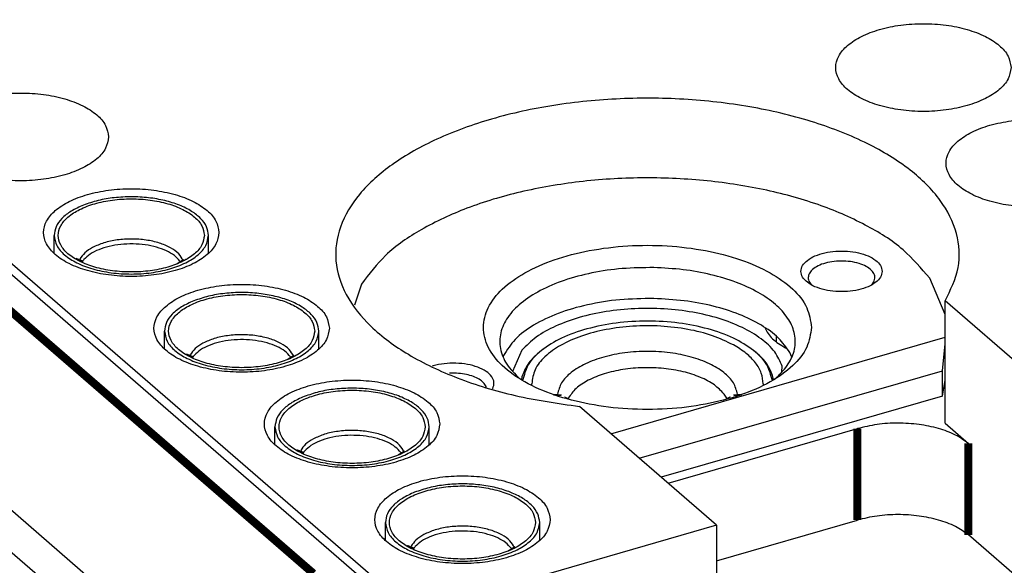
# Model space of a CAD drawing. Header units: inches. Extents: x -28 to 813, y -36 to 558.
# Tile 76 of 93: x 597 to 627, y 395 to 411. Entities that reach past the tile are written whole.
import ezdxf

# ---------------------------------------------------------------- set-up
doc = ezdxf.new("R2010")
doc.units = ezdxf.units.IN

# ---------------------------------------------------------------- blocks, each defined once
blk = doc.blocks.new('19S222-270_01__64', base_point=(604.456, 397.649))
at = {"color": 7, "linetype": 'Continuous'}
for p, q in [((604.456, 398.284), (604.456, 398.837)), ((609.206, 398.282), (609.206, 398.837))]:
    blk.add_line(p, q, dxfattribs=at)
at = {"color": 3, "linetype": 'Continuous', "const_width": 0.25}
for points in [[(605.226, 398.051), (605.247, 398.104)], [(605.32, 398.027), (605.311, 398.012)], [(608.351, 398.011), (608.329, 398.046)], [(608.433, 398.059), (608.436, 398.05)]]:
    blk.add_lwpolyline(points, dxfattribs=at)
at = {"color": 7, "linetype": 'Continuous'}
for points, knots in [([(609.081, 398.837), (609.063, 398.938), (609.026, 399.157), (608.768, 399.43), (608.408, 399.657), (607.941, 399.83), (607.405, 399.938), (606.831, 399.974), (606.256, 399.938), (605.72, 399.83), (605.255, 399.657), (604.89, 399.43), (604.644, 399.157), (604.551, 398.837), (604.644, 398.517), (604.89, 398.243), (605.255, 398.017), (605.72, 397.844), (606.256, 397.736), (606.831, 397.699), (607.405, 397.736), (607.941, 397.844), (608.408, 398.017), (608.768, 398.243), (609.026, 398.517), (609.063, 398.736), (609.081, 398.837)], [0, 0, 0, 0, 0.301096, 0.653435, 1.080215, 1.579325, 2.133498, 2.717101, 3.300704, 3.854877, 4.353986, 4.780766, 5.133106, 5.434202, 5.735297, 6.087637, 6.514417, 7.013526, 7.567699, 8.151302, 8.734905, 9.289079, 9.788188, 10.214968, 10.567307, 10.868403, 10.868403, 10.868403, 10.868403]), ([(609.206, 398.837), (609.193, 398.928), (609.165, 399.121), (608.967, 399.376), (608.68, 399.598), (608.302, 399.781), (607.855, 399.919), (607.358, 400.005), (606.836, 400.034), (606.314, 400.005), (605.815, 399.925), (605.505, 399.819), (605.356, 399.768)], [0, 0, 0, 0, 0.270437, 0.576204, 0.93702, 1.356514, 1.827484, 2.336061, 2.864468, 3.393091, 3.902298, 4.374251, 4.374251, 4.374251, 4.374251]), ([(605.356, 399.768), (605.227, 399.711), (604.986, 399.604), (604.697, 399.378), (604.496, 399.122), (604.469, 398.928), (604.456, 398.837)], [0, 0, 0, 0, 0.422841, 0.786416, 1.094233, 1.366186, 1.366186, 1.366186, 1.366186]), ([(604.456, 398.837), (604.474, 398.731), (604.513, 398.5), (604.785, 398.21), (605.166, 397.971), (605.658, 397.789), (606.224, 397.675), (606.831, 397.636), (607.437, 397.675), (608.003, 397.789), (608.495, 397.971), (608.876, 398.21), (609.148, 398.5), (609.187, 398.731), (609.206, 398.837)], [0, 0, 0, 0, 0.317823, 0.689737, 1.140227, 1.667065, 2.252026, 2.868051, 3.484077, 4.069037, 4.595875, 5.046365, 5.418279, 5.736102, 5.736102, 5.736102, 5.736102])]:
    blk.add_open_spline(points, degree=3, knots=knots, dxfattribs=at)
at = {"color": 3, "linetype": 'Continuous'}
for points, knots in [([(608.433, 398.059), (608.391, 398.134), (608.296, 398.301), (608.025, 398.477), (607.684, 398.617), (607.279, 398.704), (606.842, 398.736), (606.405, 398.706), (605.995, 398.626), (605.752, 398.517), (605.638, 398.466)], [0, 0, 0, 0, 0.255705, 0.568883, 0.941684, 1.361133, 1.806082, 2.251685, 2.673003, 3.048603, 3.048603, 3.048603, 3.048603]), ([(605.638, 398.466), (605.552, 398.416), (605.394, 398.324), (605.293, 398.173), (605.247, 398.104)], [0, 0, 0, 0, 0.2943509, 0.5383378, 0.5383378, 0.5383378, 0.5383378]), ([(608.329, 398.046), (608.276, 398.106), (608.159, 398.236), (607.906, 398.374), (607.603, 398.484), (607.255, 398.554), (606.885, 398.582), (606.512, 398.566), (606.156, 398.508), (605.838, 398.409), (605.568, 398.281), (605.434, 398.155), (605.373, 398.097)], [0, 0, 0, 0, 0.239221, 0.523171, 0.848894, 1.206553, 1.582328, 1.960452, 2.324919, 2.661155, 2.95792, 3.209877, 3.209877, 3.209877, 3.209877]), ([(605.373, 398.097), (605.363, 398.086), (605.344, 398.063), (605.328, 398.039), (605.32, 398.027)], [0, 0, 0, 0, 0.04453969, 0.08759605, 0.08759605, 0.08759605, 0.08759605])]:
    blk.add_open_spline(points, degree=3, knots=knots, dxfattribs=at)
blk = doc.blocks.new('19S222-270__65', base_point=(604.456, 397.649))
blk.add_blockref('19S222-270_01__64', (604.456, 397.649))
blk = doc.blocks.new('rf_cable_3__66', base_point=(604.456, 397.649))
blk.add_blockref('19S222-270__65', (604.456, 397.649))
blk = doc.blocks.new('19S222-270_01__67', base_point=(597.656, 403.538))
at = {"color": 7, "linetype": 'Continuous'}
for p, q in [((597.656, 404.173), (597.656, 404.726)), ((602.406, 404.17), (602.406, 404.726))]:
    blk.add_line(p, q, dxfattribs=at)
at = {"color": 3, "linetype": 'Continuous', "const_width": 0.25}
for points in [[(598.426, 403.94), (598.447, 403.993)], [(598.52, 403.916), (598.511, 403.9)], [(601.551, 403.9), (601.529, 403.935)], [(601.633, 403.948), (601.636, 403.939)]]:
    blk.add_lwpolyline(points, dxfattribs=at)
at = {"color": 7, "linetype": 'Continuous'}
for points, knots in [([(598.556, 405.657), (598.427, 405.6), (598.186, 405.493), (597.897, 405.267), (597.696, 405.011), (597.669, 404.817), (597.656, 404.726)], [0, 0, 0, 0, 0.42284, 0.786415, 1.094231, 1.366183, 1.366183, 1.366183, 1.366183]), ([(602.281, 404.726), (602.263, 404.827), (602.226, 405.046), (601.968, 405.319), (601.608, 405.546), (601.141, 405.719), (600.605, 405.827), (600.031, 405.863), (599.456, 405.827), (598.92, 405.719), (598.455, 405.546), (598.09, 405.319), (597.844, 405.046), (597.751, 404.726), (597.844, 404.406), (598.09, 404.132), (598.455, 403.906), (598.92, 403.733), (599.456, 403.625), (600.031, 403.588), (600.605, 403.625), (601.141, 403.733), (601.608, 403.906), (601.968, 404.132), (602.226, 404.406), (602.263, 404.625), (602.281, 404.726)], [0, 0, 0, 0, 0.301096, 0.653435, 1.080215, 1.579325, 2.133498, 2.717101, 3.300704, 3.854877, 4.353986, 4.780766, 5.133106, 5.434202, 5.735297, 6.087637, 6.514417, 7.013526, 7.567699, 8.151302, 8.734905, 9.289079, 9.788188, 10.214968, 10.567307, 10.868403, 10.868403, 10.868403, 10.868403]), ([(602.406, 404.726), (602.393, 404.817), (602.365, 405.01), (602.167, 405.265), (601.88, 405.487), (601.502, 405.67), (601.055, 405.808), (600.558, 405.894), (600.036, 405.923), (599.514, 405.894), (599.015, 405.814), (598.705, 405.708), (598.556, 405.657)], [0, 0, 0, 0, 0.270437, 0.576203, 0.93702, 1.356514, 1.827484, 2.336061, 2.864468, 3.393091, 3.902298, 4.374251, 4.374251, 4.374251, 4.374251]), ([(597.656, 404.726), (597.674, 404.62), (597.713, 404.389), (597.985, 404.099), (598.366, 403.86), (598.858, 403.678), (599.424, 403.564), (600.031, 403.525), (600.637, 403.564), (601.203, 403.678), (601.695, 403.86), (602.076, 404.099), (602.348, 404.389), (602.387, 404.62), (602.406, 404.726)], [0, 0, 0, 0, 0.317823, 0.689737, 1.140226, 1.667063, 2.252024, 2.86805, 3.484076, 4.069037, 4.595875, 5.046365, 5.41828, 5.736104, 5.736104, 5.736104, 5.736104])]:
    blk.add_open_spline(points, degree=3, knots=knots, dxfattribs=at)
at = {"color": 3, "linetype": 'Continuous'}
for points, knots in [([(601.529, 403.935), (601.476, 403.995), (601.359, 404.125), (601.106, 404.263), (600.803, 404.373), (600.455, 404.443), (600.085, 404.471), (599.712, 404.455), (599.356, 404.397), (599.038, 404.298), (598.768, 404.17), (598.634, 404.044), (598.573, 403.986)], [0, 0, 0, 0, 0.23922, 0.52317, 0.848893, 1.206551, 1.582326, 1.96045, 2.324917, 2.661153, 2.957919, 3.209876, 3.209876, 3.209876, 3.209876]), ([(601.633, 403.948), (601.591, 404.023), (601.496, 404.19), (601.225, 404.366), (600.884, 404.506), (600.479, 404.593), (600.042, 404.625), (599.605, 404.595), (599.195, 404.515), (598.952, 404.406), (598.838, 404.355)], [0, 0, 0, 0, 0.255705, 0.568883, 0.941684, 1.361133, 1.806083, 2.251686, 2.673005, 3.048605, 3.048605, 3.048605, 3.048605]), ([(598.838, 404.355), (598.752, 404.305), (598.594, 404.213), (598.493, 404.062), (598.447, 403.993)], [0, 0, 0, 0, 0.2943513, 0.5383384, 0.5383384, 0.5383384, 0.5383384]), ([(598.573, 403.986), (598.563, 403.975), (598.544, 403.952), (598.528, 403.928), (598.52, 403.916)], [0, 0, 0, 0, 0.04454188, 0.08760028, 0.08760028, 0.08760028, 0.08760028])]:
    blk.add_open_spline(points, degree=3, knots=knots, dxfattribs=at)
blk = doc.blocks.new('19S222-270__68', base_point=(597.656, 403.538))
blk.add_blockref('19S222-270_01__67', (597.656, 403.538))
blk = doc.blocks.new('rf_cable__69', base_point=(597.656, 403.538))
blk.add_blockref('19S222-270__68', (597.656, 403.538))
blk = doc.blocks.new('19S222-270_01__70', base_point=(601.056, 400.594))
at = {"color": 7, "linetype": 'Continuous'}
for p, q in [((601.056, 401.228), (601.056, 401.781)), ((605.806, 401.226), (605.806, 401.781))]:
    blk.add_line(p, q, dxfattribs=at)
at = {"color": 3, "linetype": 'Continuous', "const_width": 0.25}
for points in [[(601.826, 400.996), (601.847, 401.049)], [(601.92, 400.972), (601.911, 400.956)], [(604.951, 400.955), (604.929, 400.99)], [(605.033, 401.004), (605.036, 400.995)]]:
    blk.add_lwpolyline(points, dxfattribs=at)
at = {"color": 7, "linetype": 'Continuous'}
for points, knots in [([(605.806, 401.781), (605.793, 401.872), (605.765, 402.065), (605.567, 402.321), (605.28, 402.543), (604.902, 402.726), (604.455, 402.864), (603.958, 402.949), (603.436, 402.979), (602.914, 402.949), (602.415, 402.869), (602.105, 402.763), (601.956, 402.712)], [0, 0, 0, 0, 0.270437, 0.576204, 0.93702, 1.356514, 1.827484, 2.336061, 2.864467, 3.39309, 3.902296, 4.374249, 4.374249, 4.374249, 4.374249]), ([(601.956, 402.712), (601.827, 402.655), (601.586, 402.548), (601.297, 402.323), (601.096, 402.067), (601.069, 401.873), (601.056, 401.781)], [0, 0, 0, 0, 0.422841, 0.786416, 1.094232, 1.366184, 1.366184, 1.366184, 1.366184]), ([(605.681, 401.781), (605.663, 401.882), (605.626, 402.101), (605.368, 402.375), (605.008, 402.602), (604.541, 402.774), (604.005, 402.882), (603.431, 402.919), (602.856, 402.882), (602.32, 402.774), (601.855, 402.602), (601.49, 402.375), (601.244, 402.101), (601.151, 401.781), (601.244, 401.462), (601.49, 401.188), (601.855, 400.961), (602.32, 400.789), (602.856, 400.681), (603.431, 400.644), (604.005, 400.681), (604.541, 400.789), (605.008, 400.961), (605.368, 401.188), (605.626, 401.462), (605.663, 401.681), (605.681, 401.781)], [0, 0, 0, 0, 0.301096, 0.653435, 1.080215, 1.579325, 2.133498, 2.717101, 3.300704, 3.854877, 4.353986, 4.780766, 5.133106, 5.434202, 5.735297, 6.087637, 6.514417, 7.013526, 7.567699, 8.151302, 8.734905, 9.289079, 9.788188, 10.214968, 10.567307, 10.868403, 10.868403, 10.868403, 10.868403]), ([(601.056, 401.781), (601.074, 401.675), (601.113, 401.444), (601.385, 401.155), (601.766, 400.916), (602.258, 400.734), (602.824, 400.62), (603.431, 400.581), (604.037, 400.62), (604.603, 400.734), (605.095, 400.916), (605.476, 401.155), (605.748, 401.444), (605.787, 401.675), (605.806, 401.781)], [0, 0, 0, 0, 0.317823, 0.689738, 1.140228, 1.667066, 2.252027, 2.868053, 3.484079, 4.06904, 4.595878, 5.046368, 5.418282, 5.736105, 5.736105, 5.736105, 5.736105])]:
    blk.add_open_spline(points, degree=3, knots=knots, dxfattribs=at)
at = {"color": 3, "linetype": 'Continuous'}
for points, knots in [([(602.238, 401.41), (602.152, 401.36), (601.994, 401.268), (601.893, 401.117), (601.847, 401.049)], [0, 0, 0, 0, 0.2943505, 0.5383372, 0.5383372, 0.5383372, 0.5383372]), ([(604.929, 400.99), (604.876, 401.05), (604.759, 401.181), (604.506, 401.318), (604.203, 401.428), (603.855, 401.498), (603.485, 401.526), (603.112, 401.511), (602.756, 401.453), (602.438, 401.353), (602.168, 401.225), (602.034, 401.099), (601.973, 401.042)], [0, 0, 0, 0, 0.239221, 0.523171, 0.848894, 1.206552, 1.582326, 1.96045, 2.324916, 2.661152, 2.957916, 3.209873, 3.209873, 3.209873, 3.209873]), ([(605.033, 401.004), (604.991, 401.079), (604.896, 401.245), (604.625, 401.422), (604.284, 401.561), (603.879, 401.649), (603.442, 401.68), (603.005, 401.651), (602.595, 401.571), (602.352, 401.462), (602.238, 401.41)], [0, 0, 0, 0, 0.255705, 0.568883, 0.941683, 1.361132, 1.806083, 2.251686, 2.673005, 3.048606, 3.048606, 3.048606, 3.048606]), ([(601.973, 401.042), (601.963, 401.03), (601.944, 401.008), (601.928, 400.984), (601.92, 400.972)], [0, 0, 0, 0, 0.04453966, 0.08759598, 0.08759598, 0.08759598, 0.08759598])]:
    blk.add_open_spline(points, degree=3, knots=knots, dxfattribs=at)
blk = doc.blocks.new('19S222-270__71', base_point=(601.056, 400.594))
blk.add_blockref('19S222-270_01__70', (601.056, 400.594))
blk = doc.blocks.new('rf_cable_2__72', base_point=(601.056, 400.594))
blk.add_blockref('19S222-270__71', (601.056, 400.594))
blk = doc.blocks.new('19S222-270_01__73', base_point=(607.856, 394.705))
at = {"color": 7, "linetype": 'Continuous'}
for p, q in [((607.856, 395.339), (607.856, 395.892)), ((612.606, 395.337), (612.606, 395.892))]:
    blk.add_line(p, q, dxfattribs=at)
at = {"color": 3, "linetype": 'Continuous', "const_width": 0.25}
for points in [[(608.626, 395.107), (608.647, 395.16)], [(608.72, 395.083), (608.711, 395.067)], [(611.751, 395.066), (611.729, 395.101)], [(611.833, 395.115), (611.836, 395.106)]]:
    blk.add_lwpolyline(points, dxfattribs=at)
at = {"color": 7, "linetype": 'Continuous'}
for points, knots in [([(612.481, 395.892), (612.463, 395.993), (612.426, 396.212), (612.168, 396.486), (611.808, 396.713), (611.341, 396.885), (610.805, 396.993), (610.231, 397.03), (609.656, 396.993), (609.12, 396.885), (608.655, 396.713), (608.29, 396.486), (608.044, 396.212), (607.951, 395.892), (608.044, 395.573), (608.29, 395.299), (608.655, 395.072), (609.12, 394.9), (609.656, 394.792), (610.231, 394.755), (610.805, 394.792), (611.341, 394.9), (611.808, 395.072), (612.168, 395.299), (612.426, 395.573), (612.463, 395.792), (612.481, 395.892)], [0, 0, 0, 0, 0.301096, 0.653435, 1.080215, 1.579325, 2.133498, 2.717101, 3.300704, 3.854877, 4.353986, 4.780766, 5.133106, 5.434202, 5.735297, 6.087637, 6.514417, 7.013526, 7.567699, 8.151302, 8.734905, 9.289079, 9.788188, 10.214968, 10.567307, 10.868403, 10.868403, 10.868403, 10.868403]), ([(612.606, 395.892), (612.593, 395.983), (612.565, 396.176), (612.367, 396.432), (612.08, 396.654), (611.702, 396.837), (611.255, 396.975), (610.758, 397.06), (610.236, 397.09), (609.714, 397.06), (609.215, 396.981), (608.905, 396.874), (608.756, 396.823)], [0, 0, 0, 0, 0.270437, 0.576203, 0.93702, 1.356514, 1.827484, 2.336061, 2.864468, 3.393091, 3.902298, 4.374252, 4.374252, 4.374252, 4.374252]), ([(608.756, 396.823), (608.627, 396.766), (608.386, 396.659), (608.097, 396.434), (607.896, 396.178), (607.869, 395.984), (607.856, 395.892)], [0, 0, 0, 0, 0.42284, 0.786415, 1.094231, 1.366183, 1.366183, 1.366183, 1.366183]), ([(607.856, 395.892), (607.874, 395.786), (607.913, 395.555), (608.185, 395.266), (608.566, 395.027), (609.058, 394.845), (609.624, 394.731), (610.231, 394.692), (610.837, 394.731), (611.403, 394.845), (611.895, 395.027), (612.276, 395.266), (612.548, 395.555), (612.587, 395.786), (612.606, 395.892)], [0, 0, 0, 0, 0.317823, 0.689737, 1.140226, 1.667063, 2.252024, 2.86805, 3.484075, 4.069036, 4.595875, 5.046365, 5.41828, 5.736103, 5.736103, 5.736103, 5.736103])]:
    blk.add_open_spline(points, degree=3, knots=knots, dxfattribs=at)
at = {"color": 3, "linetype": 'Continuous'}
for points, knots in [([(611.833, 395.115), (611.791, 395.19), (611.696, 395.356), (611.425, 395.533), (611.084, 395.672), (610.679, 395.76), (610.242, 395.791), (609.805, 395.762), (609.395, 395.682), (609.152, 395.573), (609.038, 395.521)], [0, 0, 0, 0, 0.255705, 0.568883, 0.941684, 1.361133, 1.806083, 2.251687, 2.673006, 3.048606, 3.048606, 3.048606, 3.048606]), ([(609.038, 395.521), (608.952, 395.471), (608.794, 395.379), (608.693, 395.228), (608.647, 395.16)], [0, 0, 0, 0, 0.2943513, 0.5383385, 0.5383385, 0.5383385, 0.5383385]), ([(611.729, 395.101), (611.676, 395.161), (611.559, 395.292), (611.306, 395.429), (611.003, 395.539), (610.655, 395.609), (610.285, 395.637), (609.912, 395.622), (609.556, 395.564), (609.238, 395.464), (608.968, 395.336), (608.834, 395.21), (608.773, 395.153)], [0, 0, 0, 0, 0.23922, 0.52317, 0.848893, 1.206551, 1.582326, 1.96045, 2.324917, 2.661154, 2.957919, 3.209876, 3.209876, 3.209876, 3.209876]), ([(608.773, 395.153), (608.763, 395.141), (608.744, 395.119), (608.728, 395.095), (608.72, 395.083)], [0, 0, 0, 0, 0.04454188, 0.08760029, 0.08760029, 0.08760029, 0.08760029])]:
    blk.add_open_spline(points, degree=3, knots=knots, dxfattribs=at)
blk = doc.blocks.new('19S222-270__74', base_point=(607.856, 394.705))
blk.add_blockref('19S222-270_01__73', (607.856, 394.705))
blk = doc.blocks.new('rf_cable_4__75', base_point=(607.856, 394.705))
blk.add_blockref('19S222-270__74', (607.856, 394.705))
blk = doc.blocks.new('rf_cable_2_0', base_point=(597.656, 394.705))
for name, p in [('rf_cable__69', (597.656, 403.538)), ('rf_cable_2__72', (601.056, 400.594)), ('rf_cable_3__66', (604.456, 397.649)), ('rf_cable_4__75', (607.856, 394.705))]:
    blk.add_blockref(name, p)
blk = doc.blocks.new('N2605-23205_3__82', base_point=(606.901, 397.283))
at = {"color": 7, "linetype": 'Continuous'}
for p, q in [((607.118, 403.225), (606.901, 402.582)), ((620.963, 403.219), (620.988, 403.196)), ((622.815, 403.196), (622.849, 403.231)), ((625.087, 402.295), (624.614, 403.408)), ((614.796, 398.625), (625.087, 401.596)), ((619.901, 401.443), (619.901, 401.612)), ((620.368, 400.98), (620.308, 401.122)), ((625.01, 400.563), (625.087, 401.39)), ((611.496, 401.029), (611.483, 400.992)), ((609.325, 400.712), (609.296, 400.702)), ((615.671, 397.867), (625.01, 400.563)), ((625.01, 399.784), (625.01, 400.563)), ((609.863, 400.486), (609.831, 400.484)), ((611.985, 400.325), (612.006, 400.309)), ((619.823, 400.297), (619.958, 400.408)), ((625.01, 399.784), (625.087, 400.268)), ((610.961, 400.051), (610.956, 400.075)), ((611.153, 400.005), (611.163, 400.02)), ((625.01, 399.784), (616.346, 397.283))]:
    blk.add_line(p, q, dxfattribs=at)
for points, knots in [([(624.614, 403.408), (624.354, 403.713), (623.791, 404.372), (622.589, 405.108), (621.139, 405.728), (619.46, 406.178), (617.634, 406.449), (615.735, 406.527), (613.843, 406.41), (612.042, 406.101), (610.401, 405.617), (609.003, 404.968), (607.86, 404.206), (607.353, 403.535), (607.118, 403.225)], [0, 0, 0, 0, 1.194878, 2.587326, 4.173075, 5.921002, 7.783093, 9.701357, 11.613317, 13.456989, 15.175908, 16.724815, 18.077025, 19.23523, 19.23523, 19.23523, 19.23523]), ([(620.976, 401.895), (620.943, 402.104), (620.874, 402.551), (620.381, 403.129), (619.681, 403.621), (618.765, 404.012), (617.696, 404.286), (616.527, 404.427), (615.324, 404.427), (614.155, 404.286), (613.086, 404.012), (612.173, 403.621), (611.464, 403.129), (610.994, 402.551), (610.82, 401.895), (610.994, 401.24), (611.464, 400.662), (612.173, 400.17), (613.086, 399.779), (614.155, 399.505), (615.324, 399.364), (616.527, 399.364), (617.696, 399.505), (618.765, 399.779), (619.681, 400.17), (620.381, 400.662), (620.874, 401.24), (620.943, 401.687), (620.976, 401.895)], [0, 0, 0, 0, 0.621835, 1.33619, 2.190142, 3.186793, 4.301265, 5.492251, 6.709672, 7.900659, 9.01513, 10.011781, 10.865732, 11.580088, 12.201923, 12.823758, 13.538113, 14.392065, 15.388716, 16.503187, 17.694174, 18.911595, 20.102581, 21.217053, 22.213704, 23.067656, 23.782011, 24.403846, 24.403846, 24.403846, 24.403846]), ([(623.151, 403.62), (623.14, 403.682), (623.114, 403.816), (622.944, 403.978), (622.71, 404.108), (622.412, 404.2), (622.076, 404.248), (621.726, 404.248), (621.39, 404.2), (621.093, 404.108), (620.856, 403.978), (620.695, 403.816), (620.631, 403.62), (620.695, 403.425), (620.856, 403.263), (621.093, 403.133), (621.39, 403.041), (621.726, 402.993), (622.076, 402.993), (622.412, 403.041), (622.71, 403.133), (622.944, 403.263), (623.114, 403.425), (623.14, 403.559), (623.151, 403.62)], [0, 0, 0, 0, 0.183218, 0.402375, 0.671372, 0.985752, 1.330787, 1.686574, 2.031608, 2.345988, 2.614985, 2.834142, 3.01736, 3.200578, 3.419735, 3.688733, 4.003113, 4.348147, 4.703934, 5.048969, 5.363348, 5.632346, 5.851502, 6.034721, 6.034721, 6.034721, 6.034721]), ([(622.849, 403.231), (622.879, 403.275), (622.936, 403.361), (622.922, 403.526), (622.82, 403.668), (622.652, 403.784), (622.431, 403.872), (622.17, 403.927), (621.889, 403.945), (621.609, 403.924), (621.351, 403.866), (621.133, 403.775), (620.971, 403.657), (620.876, 403.513), (620.87, 403.347), (620.931, 403.263), (620.963, 403.219)], [0, 0, 0, 0, 0.15649, 0.300672, 0.464017, 0.664878, 0.904779, 1.174929, 1.461038, 1.746412, 2.014461, 2.251233, 2.448601, 2.609292, 2.753256, 2.912134, 2.912134, 2.912134, 2.912134]), ([(616.116, 403.735), (615.793, 403.732), (615.155, 403.726), (614.23, 403.591), (613.38, 403.369), (612.641, 403.061), (612.045, 402.682), (611.614, 402.243), (611.374, 401.749), (611.363, 401.227), (611.578, 400.724), (611.843, 400.464), (611.985, 400.325)], [0, 0, 0, 0, 0.968629, 1.910885, 2.796089, 3.598716, 4.302116, 4.903901, 5.423678, 5.908839, 6.422684, 7.015122, 7.015122, 7.015122, 7.015122]), ([(619.958, 400.408), (620.081, 400.543), (620.314, 400.795), (620.492, 401.27), (620.471, 401.757), (620.249, 402.22), (619.858, 402.637), (619.316, 403.002), (618.643, 403.306), (617.865, 403.536), (617.011, 403.691), (616.418, 403.72), (616.116, 403.735)], [0, 0, 0, 0, 0.543238, 1.021365, 1.478311, 1.967036, 2.527364, 3.177104, 3.916141, 4.732366, 5.605951, 6.512316, 6.512316, 6.512316, 6.512316]), ([(616.116, 402.783), (615.768, 402.779), (615.082, 402.771), (614.094, 402.612), (613.197, 402.356), (612.445, 402.001), (611.843, 401.578), (611.605, 401.202), (611.496, 401.029)], [0, 0, 0, 0, 1.043822, 2.054068, 2.992879, 3.830085, 4.549026, 5.15536, 5.15536, 5.15536, 5.15536]), ([(620.308, 401.122), (620.198, 401.276), (619.961, 401.611), (619.411, 401.994), (618.733, 402.322), (617.932, 402.569), (617.047, 402.736), (616.431, 402.767), (616.116, 402.783)], [0, 0, 0, 0, 0.564054, 1.222848, 1.979551, 2.822144, 3.728977, 4.672544, 4.672544, 4.672544, 4.672544]), ([(611.163, 400.02), (611.183, 400.08), (611.222, 400.204), (611.131, 400.402), (610.949, 400.56), (610.691, 400.684), (610.375, 400.768), (610.025, 400.802), (609.668, 400.791), (609.437, 400.738), (609.325, 400.712)], [0, 0, 0, 0, 0.184565, 0.376525, 0.610817, 0.897531, 1.22877, 1.586958, 1.94997, 2.294931, 2.294931, 2.294931, 2.294931]), ([(610.956, 400.075), (610.932, 400.116), (610.881, 400.207), (610.739, 400.309), (610.561, 400.394), (610.346, 400.453), (610.109, 400.488), (609.946, 400.487), (609.863, 400.486)], [0, 0, 0, 0, 0.141451, 0.310648, 0.50965, 0.734102, 0.975871, 1.224755, 1.224755, 1.224755, 1.224755])]:
    blk.add_open_spline(points, degree=3, knots=knots, dxfattribs=at)
blk = doc.blocks.new('N2605-44106__88', base_point=(580.737, 386.833))
at = {"color": 7, "linetype": 'Continuous'}
for p, q in [((608.737, 393.123), (580.737, 417.372)), ((625.087, 398.946), (625.087, 402.713)), ((627.605, 400.533), (625.087, 402.713)), ((619.541, 401.89), (619.548, 401.87)), ((612.058, 401.198), (611.77, 400.542)), ((612.686, 401.204), (612.575, 401.118)), ((612.749, 401.251), (612.71, 401.221)), ((612.767, 401.263), (612.749, 401.251)), ((619.221, 401.163), (619.163, 401.205)), ((620.175, 401.271), (620.218, 401.251)), ((620.065, 400.529), (620.076, 400.702)), ((612.058, 400.371), (612.043, 400.288)), ((619.809, 400.289), (619.779, 400.419)), ((618.046, 395.81), (613.829, 399.463)), ((616.559, 397.099), (622.39, 398.782)), ((625.087, 398.946), (625.805, 398.324)), ((618.046, 394.713), (622.39, 395.967)), ((618.046, 395.81), (608.737, 393.123)), ((618.046, 395.81), (618.046, 389.229)), ((627.605, 393.951), (625.805, 395.51))]:
    blk.add_line(p, q, dxfattribs=at)
at = {"color": 3, "linetype": 'Continuous', "const_width": 0.25}
for points in [[(622.39, 398.782), (622.39, 395.967)], [(625.805, 398.324), (625.805, 395.51)]]:
    blk.add_lwpolyline(points, dxfattribs=at)
at = {"color": 7, "linetype": 'Continuous'}
for points, knots in [([(627.12, 409.89), (627.1, 410.011), (627.055, 410.274), (626.746, 410.602), (626.313, 410.875), (625.753, 411.081), (625.11, 411.211), (624.42, 411.255), (623.731, 411.211), (623.087, 411.081), (622.529, 410.875), (622.091, 410.602), (621.797, 410.274), (621.685, 409.89), (621.797, 409.507), (622.091, 409.178), (622.529, 408.906), (623.087, 408.699), (623.731, 408.57), (624.42, 408.525), (625.11, 408.57), (625.753, 408.699), (626.313, 408.906), (626.746, 409.178), (627.055, 409.507), (627.1, 409.769), (627.12, 409.89)], [0, 0, 0, 0, 0.361315, 0.784122, 1.296258, 1.895189, 2.560197, 3.260521, 3.960845, 4.625852, 5.224784, 5.736919, 6.159727, 6.521042, 6.882357, 7.305164, 7.8173, 8.416231, 9.081239, 9.781563, 10.481886, 11.146894, 11.745825, 12.257961, 12.680769, 13.042084, 13.042084, 13.042084, 13.042084]), ([(599.331, 407.757), (599.31, 407.878), (599.265, 408.141), (598.956, 408.469), (598.523, 408.741), (597.963, 408.948), (597.32, 409.078), (596.631, 409.122), (595.942, 409.078), (595.297, 408.948), (594.739, 408.741), (594.301, 408.469), (594.007, 408.141), (593.895, 407.757), (594.007, 407.373), (594.301, 407.045), (594.739, 406.773), (595.297, 406.566), (595.942, 406.436), (596.631, 406.392), (597.32, 406.436), (597.963, 406.566), (598.523, 406.773), (598.956, 407.045), (599.265, 407.373), (599.31, 407.636), (599.331, 407.757)], [0, 0, 0, 0, 0.361315, 0.784122, 1.296258, 1.895189, 2.560197, 3.260521, 3.960845, 4.625852, 5.224784, 5.736919, 6.159727, 6.521042, 6.882357, 7.305164, 7.8173, 8.416231, 9.081239, 9.781563, 10.481886, 11.146894, 11.745825, 12.257961, 12.680769, 13.042084, 13.042084, 13.042084, 13.042084]), ([(625.087, 402.713), (625.254, 403.046), (625.58, 403.695), (625.507, 404.835), (624.957, 405.887), (623.988, 406.821), (622.662, 407.619), (621.033, 408.255), (619.172, 408.704), (617.161, 408.945), (615.094, 408.966), (613.065, 408.768), (611.167, 408.359), (609.486, 407.757), (608.096, 406.989), (607.054, 406.08), (606.413, 405.048), (606.252, 403.925), (606.612, 402.828), (607.418, 401.843), (608.602, 400.986), (610.114, 400.282), (611.888, 399.742), (613.166, 399.558), (613.829, 399.463)], [0, 0, 0, 0, 1.101153, 2.146265, 3.276588, 4.59339, 6.134789, 7.89074, 9.820504, 11.864503, 13.952631, 16.011009, 17.968283, 19.762231, 21.347634, 22.707244, 23.868164, 24.919255, 25.998678, 27.230556, 28.67831, 30.349337, 32.213818, 34.218788, 34.218788, 34.218788, 34.218788]), ([(630.52, 406.946), (630.5, 407.067), (630.455, 407.329), (630.146, 407.658), (629.713, 407.93), (629.153, 408.137), (628.51, 408.267), (627.82, 408.311), (627.131, 408.267), (626.487, 408.137), (625.929, 407.93), (625.491, 407.658), (625.197, 407.329), (625.085, 406.946), (625.197, 406.562), (625.491, 406.234), (625.929, 405.961), (626.487, 405.755), (627.131, 405.625), (627.82, 405.581), (628.51, 405.625), (629.153, 405.755), (629.713, 405.961), (630.146, 406.234), (630.455, 406.562), (630.5, 406.825), (630.52, 406.946)], [0, 0, 0, 0, 0.361315, 0.784122, 1.296258, 1.895189, 2.560197, 3.260521, 3.960845, 4.625852, 5.224784, 5.736919, 6.159727, 6.521042, 6.882357, 7.305164, 7.8173, 8.416231, 9.081239, 9.781563, 10.481886, 11.146894, 11.745825, 12.257961, 12.680769, 13.042084, 13.042084, 13.042084, 13.042084]), ([(602.731, 404.813), (602.71, 404.934), (602.665, 405.196), (602.356, 405.525), (601.923, 405.797), (601.363, 406.004), (600.72, 406.133), (600.031, 406.178), (599.342, 406.133), (598.697, 406.004), (598.139, 405.797), (597.701, 405.525), (597.407, 405.196), (597.295, 404.813), (597.407, 404.429), (597.701, 404.1), (598.139, 403.828), (598.697, 403.621), (599.342, 403.492), (600.031, 403.448), (600.72, 403.492), (601.363, 403.621), (601.923, 403.828), (602.356, 404.1), (602.665, 404.429), (602.71, 404.692), (602.731, 404.813)], [0, 0, 0, 0, 0.361315, 0.784122, 1.296258, 1.895189, 2.560197, 3.260521, 3.960845, 4.625852, 5.224784, 5.736919, 6.159727, 6.521042, 6.882357, 7.305164, 7.8173, 8.416231, 9.081239, 9.781563, 10.481886, 11.146894, 11.745825, 12.257961, 12.680769, 13.042084, 13.042084, 13.042084, 13.042084]), ([(606.131, 401.868), (606.11, 401.989), (606.065, 402.252), (605.756, 402.58), (605.323, 402.852), (604.763, 403.059), (604.12, 403.189), (603.431, 403.233), (602.742, 403.189), (602.097, 403.059), (601.539, 402.852), (601.101, 402.58), (600.807, 402.252), (600.695, 401.868), (600.807, 401.485), (601.101, 401.156), (601.539, 400.884), (602.097, 400.677), (602.742, 400.547), (603.431, 400.503), (604.12, 400.547), (604.763, 400.677), (605.323, 400.884), (605.756, 401.156), (606.065, 401.485), (606.11, 401.747), (606.131, 401.868)], [0, 0, 0, 0, 0.361315, 0.784122, 1.296258, 1.895189, 2.560197, 3.260521, 3.960845, 4.625852, 5.224784, 5.736919, 6.159727, 6.521042, 6.882357, 7.305164, 7.8173, 8.416231, 9.081239, 9.781563, 10.481886, 11.146894, 11.745825, 12.257961, 12.680769, 13.042084, 13.042084, 13.042084, 13.042084]), ([(620.076, 400.702), (620.007, 400.854), (619.857, 401.182), (619.41, 401.577), (618.831, 401.919), (618.118, 402.189), (617.309, 402.38), (616.437, 402.48), (615.542, 402.487), (614.664, 402.399), (613.843, 402.223), (613.118, 401.96), (612.504, 401.637), (612.199, 401.337), (612.058, 401.198)], [0, 0, 0, 0, 0.495211, 1.072726, 1.746679, 2.511666, 3.349831, 4.235654, 5.139339, 6.029601, 6.876269, 7.653026, 8.34067, 8.931645, 8.931645, 8.931645, 8.931645]), ([(619.548, 401.87), (619.576, 401.813), (619.634, 401.694), (619.778, 401.538), (619.958, 401.392), (620.101, 401.313), (620.175, 401.271)], [0, 0, 0, 0, 0.1884341, 0.3967054, 0.628372, 0.8844011, 0.8844011, 0.8844011, 0.8844011]), ([(612.575, 401.118), (612.452, 401.006), (612.223, 400.795), (612.11, 400.506), (612.058, 400.371)], [0, 0, 0, 0, 0.4917161, 0.9189615, 0.9189615, 0.9189615, 0.9189615]), ([(619.779, 400.419), (619.72, 400.554), (619.592, 400.845), (619.35, 401.052), (619.221, 401.163)], [0, 0, 0, 0, 0.4363264, 0.9408793, 0.9408793, 0.9408793, 0.9408793]), ([(609.531, 398.924), (609.51, 399.045), (609.465, 399.307), (609.156, 399.636), (608.723, 399.908), (608.163, 400.115), (607.52, 400.244), (606.831, 400.289), (606.142, 400.244), (605.497, 400.115), (604.939, 399.908), (604.501, 399.636), (604.207, 399.307), (604.095, 398.924), (604.207, 398.54), (604.501, 398.211), (604.939, 397.939), (605.497, 397.732), (606.142, 397.603), (606.831, 397.559), (607.52, 397.603), (608.163, 397.732), (608.723, 397.939), (609.156, 398.211), (609.465, 398.54), (609.51, 398.803), (609.531, 398.924)], [0, 0, 0, 0, 0.361315, 0.784122, 1.296258, 1.895189, 2.560197, 3.260521, 3.960845, 4.625852, 5.224784, 5.736919, 6.159727, 6.521042, 6.882357, 7.305164, 7.8173, 8.416231, 9.081239, 9.781563, 10.481886, 11.146894, 11.745825, 12.257961, 12.680769, 13.042084, 13.042084, 13.042084, 13.042084]), ([(625.805, 398.324), (625.676, 398.417), (625.396, 398.617), (624.872, 398.8), (624.278, 398.923), (623.64, 398.962), (623, 398.927), (622.59, 398.829), (622.39, 398.782)], [0, 0, 0, 0, 0.4742, 1.028766, 1.644514, 2.292962, 2.941409, 3.557157, 3.557157, 3.557157, 3.557157]), ([(612.931, 395.979), (612.91, 396.1), (612.865, 396.363), (612.556, 396.691), (612.123, 396.963), (611.563, 397.17), (610.92, 397.3), (610.231, 397.344), (609.542, 397.3), (608.897, 397.17), (608.339, 396.963), (607.901, 396.691), (607.607, 396.363), (607.495, 395.979), (607.607, 395.596), (607.901, 395.267), (608.339, 394.995), (608.897, 394.788), (609.542, 394.658), (610.231, 394.614), (610.92, 394.658), (611.563, 394.788), (612.123, 394.995), (612.556, 395.267), (612.865, 395.596), (612.91, 395.858), (612.931, 395.979)], [0, 0, 0, 0, 0.361315, 0.784122, 1.296258, 1.895189, 2.560197, 3.260521, 3.960845, 4.625852, 5.224784, 5.736919, 6.159727, 6.521042, 6.882357, 7.305164, 7.8173, 8.416231, 9.081239, 9.781563, 10.481886, 11.146894, 11.745825, 12.257961, 12.680769, 13.042084, 13.042084, 13.042084, 13.042084]), ([(625.805, 395.51), (625.676, 395.602), (625.396, 395.803), (624.872, 395.986), (624.278, 396.109), (623.64, 396.147), (623, 396.112), (622.59, 396.015), (622.39, 395.967)], [0, 0, 0, 0, 0.4742, 1.028766, 1.644514, 2.292962, 2.941409, 3.557157, 3.557157, 3.557157, 3.557157])]:
    blk.add_open_spline(points, degree=3, knots=knots, dxfattribs=at)
blk = doc.blocks.new('N2605-21705__89', base_point=(612.081, 399.568))
at = {"color": 7, "linetype": 'Continuous'}
for p, q in [((612.364, 400.108), (612.361, 400.163)), ((619.49, 400.163), (619.487, 400.112))]:
    blk.add_line(p, q, dxfattribs=at)
at = {"color": 3, "linetype": 'Continuous', "const_width": 0.25}
for points in [[(613.154, 399.841), (613.152, 399.791)], [(618.7, 399.786), (618.697, 399.841)], [(613.487, 399.721), (613.473, 399.693)], [(618.378, 399.693), (618.364, 399.721)]]:
    blk.add_lwpolyline(points, dxfattribs=at)
at = {"color": 7, "linetype": 'Continuous'}
for points, knots in [([(619.77, 400.264), (619.725, 400.43), (619.627, 400.792), (619.171, 401.231), (618.553, 401.599), (617.769, 401.876), (616.877, 402.049), (615.926, 402.108), (614.974, 402.049), (614.082, 401.876), (613.298, 401.599), (612.681, 401.231), (612.224, 400.792), (612.126, 400.43), (612.081, 400.264)], [0, 0, 0, 0, 0.508417, 1.108575, 1.829381, 2.664029, 3.584362, 4.550273, 5.516185, 6.436524, 7.271181, 7.991997, 8.592165, 9.100587, 9.100587, 9.100587, 9.100587]), ([(618.574, 401.356), (618.362, 401.457), (617.912, 401.671), (617.153, 401.852), (616.331, 401.951), (615.484, 401.949), (614.663, 401.848), (613.912, 401.654), (613.269, 401.378), (612.778, 401.031), (612.432, 400.625), (612.384, 400.31), (612.361, 400.163)], [0, 0, 0, 0, 0.704058, 1.489991, 2.328696, 3.185079, 4.022195, 4.805121, 5.505117, 6.104971, 6.607048, 7.044417, 7.044417, 7.044417, 7.044417]), ([(619.49, 400.163), (619.477, 400.274), (619.451, 400.505), (619.254, 400.826), (618.96, 401.121), (618.708, 401.274), (618.574, 401.356)], [0, 0, 0, 0, 0.330202, 0.690577, 1.101404, 1.571073, 1.571073, 1.571073, 1.571073])]:
    blk.add_open_spline(points, degree=3, knots=knots, dxfattribs=at)
at = {"color": 3, "linetype": 'Continuous'}
for points, knots in [([(618.697, 399.841), (618.664, 399.961), (618.593, 400.222), (618.264, 400.539), (617.819, 400.803), (617.255, 401.003), (616.611, 401.128), (615.926, 401.171), (615.24, 401.128), (614.596, 401.003), (614.032, 400.803), (613.587, 400.539), (613.258, 400.222), (613.187, 399.961), (613.154, 399.841)], [0, 0, 0, 0, 0.366456, 0.799037, 1.318579, 1.920175, 2.58353, 3.279737, 3.975944, 4.639304, 5.240906, 5.760455, 6.193043, 6.559502, 6.559502, 6.559502, 6.559502]), ([(618.283, 399.846), (618.188, 399.945), (617.979, 400.161), (617.537, 400.38), (617.012, 400.548), (616.418, 400.645), (615.795, 400.668), (615.18, 400.613), (614.609, 400.487), (614.121, 400.292), (613.725, 400.051), (613.561, 399.824), (613.487, 399.721)], [0, 0, 0, 0, 0.408951, 0.896603, 1.454705, 2.063012, 2.694671, 3.320119, 3.910493, 4.441167, 4.896096, 5.274312, 5.274312, 5.274312, 5.274312]), ([(618.364, 399.721), (618.352, 399.742), (618.328, 399.785), (618.298, 399.826), (618.283, 399.846)], [0, 0, 0, 0, 0.0736582, 0.1500038, 0.1500038, 0.1500038, 0.1500038])]:
    blk.add_open_spline(points, degree=3, knots=knots, dxfattribs=at)
blk = doc.blocks.new('N2605-64106_2__90', base_point=(580.737, 386.833))
for name, p in [('N2605-44106__88', (580.737, 386.833)), ('N2605-21705__89', (612.081, 399.568))]:
    blk.add_blockref(name, p)
blk = doc.blocks.new('N2605-61205_4', base_point=(542.979, 365.969))
for name, p in [('N2605-64106_2__90', (580.737, 386.833)), ('N2605-23205_3__82', (606.901, 397.283))]:
    blk.add_blockref(name, p)
blk = doc.blocks.new('N2605-01070_2', base_point=(531.822, 363.511))
at = {"color": 7, "linetype": 'Continuous'}
for p, q in [((607.277, 394.047), (545.927, 447.178)), ((539.008, 445.928), (600.358, 392.797)), ((539.008, 444.629), (600.358, 391.498))]:
    blk.add_line(p, q, dxfattribs=at)
at = {"color": 3, "linetype": 'Continuous', "const_width": 0.25}
blk.add_lwpolyline([(544.291, 447.453), (605.641, 394.322)], dxfattribs=at)
blk = doc.blocks.new('N2605-64170', base_point=(42.656, 167.422))
blk.add_blockref('N2605-01070_2', (531.822, 363.511))
blk = doc.blocks.new('N2605-96570__120', base_point=(42.656, 167.422))
for name, p in [('N2605-64170', (42.656, 167.422)), ('N2605-61205_4', (542.979, 365.969)), ('rf_cable_2_0', (597.656, 394.705))]:
    blk.add_blockref(name, p)
blk = doc.blocks.new('Gen1', base_point=(419.4, 356.4))
blk.add_blockref('N2605-96570__120', (42.656, 167.422))

msp = doc.modelspace()

# ---------------------------------------------------------------- block references
msp.add_blockref('Gen1', (419.4, 356.4))

doc.saveas('drawing.dxf')
